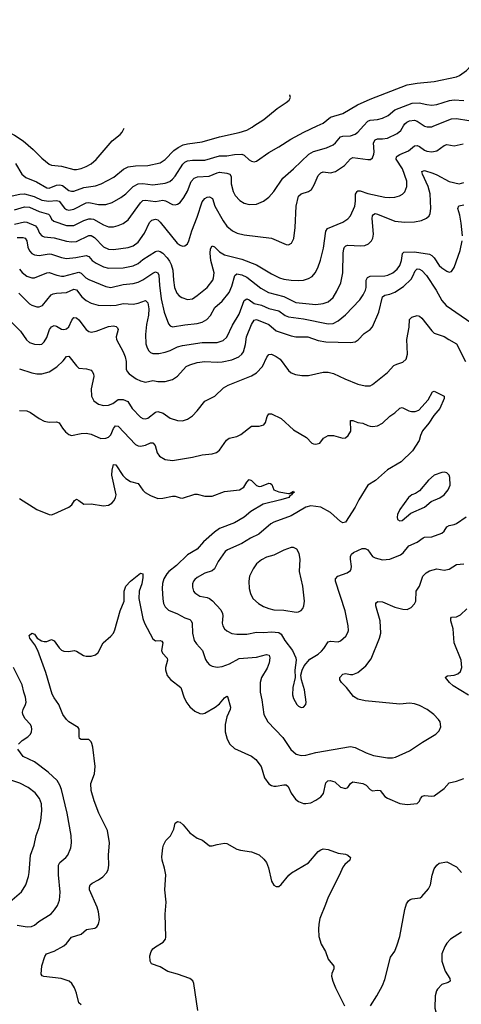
# Model space of a CAD drawing. Header units: inches. Extents: x 1174277 to 1307032, y 522670 to 678486.
# Tile 106 of 121: x 1211811 to 1215388, y 662881 to 670861. Entities that reach past the tile are written whole.
import ezdxf

# ---------------------------------------------------------------- set-up
doc = ezdxf.new("R2010")
doc.units = ezdxf.units.IN
doc.header["$MEASUREMENT"] = 0
doc.layers.add('B2616', color=7, linetype='Continuous')
doc.layers.add('B2617', color=7, linetype='Continuous')

msp = doc.modelspace()

# ---------------------------------------------------------------- linework, layer by layer
at = {"layer": 'B2616', "color": 6}
for points, elevation in [([(1211531.8, 670000), (1211653.6, 669973.6), (1211710, 669956), (1211770, 669925.9), (1211838.6, 669878.6), (1211919.6, 669810), (1211990, 669737.7), (1212050, 669691.3), (1212070, 669683.4), (1212150, 669673.4), (1212250, 669646.6), (1212270, 669645.9), (1212310, 669654.8), (1212350, 669670.5), (1212390, 669693.9), (1212430, 669727.5), (1212560.5, 669879.5), (1212623.9, 669930), (1212640.4, 669950), (1212657.8, 669981.2)], 2500), ([(1211750, 669434.5), (1211812.2, 669447.8), (1211850, 669448.7), (1211928.2, 669428.2), (1211990, 669399.5), (1212048.3, 669391.7), (1212110, 669394.7), (1212130, 669390.8), (1212172.8, 669332.8), (1212190, 669321.6), (1212210, 669316.8), (1212250, 669325.7), (1212350, 669376.5), (1212370, 669379.9), (1212450, 669363.7), (1212510, 669363.1), (1212560.5, 669379.5), (1212630, 669421.2), (1212670, 669449.8), (1212731.2, 669508.8), (1212769.6, 669530.4), (1212810, 669534.1), (1212890, 669523.9), (1212990, 669536.8), (1213026.5, 669550), (1213050, 669568.4), (1213070, 669592.6), (1213133.5, 669690), (1213150, 669707.4), (1213170, 669717.3), (1213210, 669721.9), (1213310, 669721.7), (1213430, 669757), (1213490, 669756.6), (1213550, 669768.6), (1213610, 669771.1), (1213630, 669763.5), (1213670, 669725), (1213690, 669714.1), (1213710, 669710.4), (1213730, 669714.1), (1213830, 669785.3), (1213910, 669829.5), (1214006.8, 669893.2), (1214114.2, 669950), (1214222, 670000)], 2300), ([(1211770, 669319.7), (1211850, 669345.6), (1211890, 669342.9), (1211970, 669307.7), (1212044.2, 669284.2), (1212054.7, 669274.7), (1212070, 669243.9), (1212087.2, 669227.2), (1212190, 669192.4), (1212250, 669194.4), (1212330, 669234.2), (1212370, 669247.5), (1212390, 669248.4), (1212410, 669243.9), (1212490, 669199.1), (1212530, 669183.3), (1212570, 669182.9), (1212610, 669192.8), (1212650, 669209.2), (1212690, 669240.2), (1212790, 669377.4), (1212810, 669395), (1212830, 669399.4), (1212910, 669387.8), (1212970, 669397.3), (1212992.3, 669392.3), (1213050, 669363.2), (1213070, 669361.7), (1213090, 669367.1), (1213110, 669380.6), (1213140.4, 669419.6), (1213169.5, 669470.5), (1213200.9, 669550), (1213223.7, 669576.3), (1213252.1, 669587.9), (1213346.7, 669593.3), (1213410, 669620.3), (1213430, 669624.2), (1213490, 669617.3), (1213513.7, 669610), (1213523.5, 669590), (1213524.9, 669530), (1213539.8, 669470), (1213557.5, 669437.5), (1213595.2, 669395.2), (1213630, 669373.8), (1213670, 669362.9), (1213730, 669366.3), (1213784.9, 669390), (1213830, 669422.7), (1213870, 669469.7), (1213943.8, 669576.2), (1214030, 669651.2), (1214154.3, 669770), (1214190, 669791.6), (1214296.5, 669823.5), (1214350, 669847.1), (1214370, 669862.9), (1214410, 669912.1), (1214430, 669918.4), (1214490, 669920.6), (1214530, 669933.2), (1214550, 669948.6), (1214596.3, 670000)], 2200), ([(1211770, 669204.6), (1211850, 669221.6), (1211870, 669219.1), (1211939.3, 669190), (1211954.7, 669170), (1211970.8, 669130), (1211989.5, 669109.5), (1212010, 669100.5), (1212090, 669094.6), (1212190, 669066.4), (1212230, 669059.7), (1212270, 669064.8), (1212370, 669111), (1212390, 669111.2), (1212416.3, 669096.3), (1212490, 669020.9), (1212530, 669001.8), (1212570, 668999.3), (1212690, 669014.8), (1212730, 669028.2), (1212770, 669057.2), (1212822.3, 669130), (1212861.9, 669218.1), (1212882.7, 669237.3), (1212910, 669244.1), (1212930, 669238.5), (1212950, 669219.8), (1213085.5, 669050), (1213110, 669032.7), (1213130, 669025.3), (1213150, 669027.1), (1213170, 669044.9), (1213181.9, 669070), (1213205.2, 669150), (1213250, 669260.3), (1213290, 669383.7), (1213310, 669412.9), (1213330, 669423), (1213350, 669424.9), (1213372.2, 669412.2), (1213391.2, 669350), (1213458.7, 669230), (1213490, 669187.8), (1213534.3, 669150), (1213571.6, 669131.6), (1213630, 669117.1), (1213850.3, 669090.3), (1213970, 669038.3), (1213990, 669036.3), (1214013.7, 669050), (1214031, 669089), (1214042.3, 669177.7), (1214050.2, 669350), (1214068.9, 669430), (1214090, 669451.1), (1214150.9, 669469.1), (1214174.2, 669485.8), (1214196.9, 669523.1), (1214230, 669597.2), (1214250, 669620.6), (1214270, 669626.9), (1214330, 669620.2), (1214370, 669631.6), (1214441.2, 669678.8), (1214490, 669733.3), (1214510, 669744.7), (1214630, 669727.6), (1214651.9, 669728.1), (1214670, 669741.6), (1214679.8, 669770), (1214682.9, 669790), (1214676.6, 669863.4), (1214690, 669888.8), (1214710, 669895), (1214750, 669894.3), (1214790, 669901.3), (1214870, 669939.9), (1214897.3, 669962.7), (1214919.9, 670000)], 2100), ([(1211776.2, 669696.2), (1211828, 669610), (1211861.1, 669581.1), (1211946.4, 669546.4), (1212030, 669497.4), (1212050, 669496.3), (1212110, 669519.3), (1212137.1, 669522.9), (1212157.3, 669517.3), (1212210, 669478.1), (1212230, 669471.9), (1212250, 669471.7), (1212330, 669501.8), (1212424.3, 669515.7), (1212470, 669530), (1212573.9, 669586.1), (1212650.8, 669649.2), (1212690, 669669.6), (1212750, 669676.4), (1212850, 669679.5), (1212950, 669702.4), (1212990, 669727.6), (1213060.1, 669799.9), (1213094.8, 669825.2), (1213134.1, 669845.9), (1213170, 669856.2), (1213290, 669871.1), (1213430, 669912.6), (1213590, 669946.6), (1213650, 669967.1), (1213693.1, 669990), (1213708.3, 670000)], 2400), ([(1215087.7, 670000), (1215090, 669998.4), (1215112.2, 669992.2), (1215150, 669993.6), (1215165.8, 670000)], 2100), ([(1211790, 669096.6), (1211835.9, 669095.9), (1211854.5, 669090), (1211868, 669070), (1211878, 669018), (1211890, 668986.9), (1211910, 668965.2), (1211930, 668955.6), (1211970, 668949.1), (1212050, 668962.5), (1212070, 668961.8), (1212150, 668932.9), (1212190, 668925.9), (1212266.5, 668933.5), (1212350, 668950.4), (1212370, 668942.4), (1212399.3, 668910), (1212430, 668887.7), (1212490, 668856.9), (1212530, 668846.5), (1212650, 668850.4), (1212730, 668865.7), (1212770, 668885.2), (1212810, 668917.8), (1212910, 668982.2), (1212930, 668987.5), (1212950, 668983.2), (1212970.2, 668970), (1213007, 668930), (1213025.3, 668905.3), (1213037.8, 668877.8), (1213052.3, 668830), (1213057.2, 668750), (1213066.4, 668690), (1213085.4, 668645.4), (1213104.3, 668624.3), (1213124.8, 668610), (1213170, 668592.5), (1213210, 668598.1), (1213250, 668625.9), (1213330, 668692), (1213374.5, 668750), (1213381.5, 668770), (1213385.7, 668810), (1213358.7, 668910), (1213352.8, 668970), (1213356.3, 669003.7), (1213370, 669029.6), (1213390, 669020.8), (1213430, 668979.9), (1213470, 668955.5), (1213610, 668920.4), (1213730, 668875.2), (1213850, 668800.6), (1213915.6, 668770), (1213950, 668759.6), (1214010, 668750), (1214070, 668746.5), (1214109.7, 668750.3), (1214150, 668762.6), (1214179.1, 668780.9), (1214205.1, 668810), (1214226.5, 668850), (1214248.2, 668911.8), (1214270.9, 669010), (1214292.4, 669147.6), (1214303.5, 669170), (1214430, 669219.2), (1214470, 669246.9), (1214490, 669272.1), (1214524.8, 669350), (1214531.5, 669390), (1214532.6, 669447.4), (1214543.6, 669470), (1214550, 669474.3), (1214570, 669473.5), (1214630, 669451.5), (1214770, 669424), (1214810, 669420), (1214850, 669422.4), (1214887.5, 669432.5), (1214912.6, 669447.4), (1214930, 669465.9), (1214947.9, 669510), (1214947.6, 669552.4), (1214913.4, 669653.4), (1214861.5, 669730), (1214863.2, 669750), (1214870, 669756.3), (1214890.4, 669769.6), (1214960.9, 669799.1), (1215010, 669839.4), (1215030, 669842.6), (1215050, 669833.2), (1215090, 669802.6), (1215110, 669794.9), (1215150, 669789.7), (1215190, 669797), (1215250, 669842.7), (1215270, 669850.5), (1215330, 669837.9), (1215403.9, 669856.1)], 2000), ([(1211810, 668839), (1211830, 668811.6), (1211870, 668782.8), (1211910, 668769.5), (1211930, 668770.2), (1212030, 668810.5), (1212050, 668811.9), (1212110.9, 668790), (1212150, 668782.3), (1212170, 668783.1), (1212290, 668814.2), (1212310, 668807.5), (1212347.1, 668770), (1212370, 668756.9), (1212510, 668699.2), (1212550, 668692), (1212650, 668713.9), (1212730, 668723.8), (1212770, 668734.8), (1212810, 668753.9), (1212890, 668807.9), (1212910, 668817.7), (1212915.8, 668815.8), (1212930, 668808.9), (1212938.5, 668790), (1212942.8, 668710), (1212958.2, 668598.2), (1212980.6, 668490), (1213015.5, 668395.5), (1213030, 668378.9), (1213050, 668371.8), (1213150, 668388.7), (1213250, 668399.2), (1213290, 668410.4), (1213327.9, 668432.1), (1213356, 668464), (1213391.2, 668528.8), (1213450, 668580.5), (1213506.7, 668650), (1213530, 668701.5), (1213552.6, 668787.4), (1213570, 668801.6), (1213610, 668794.1), (1213650, 668775.3), (1213764.2, 668684.2), (1213825.8, 668650), (1213950, 668618.1), (1214048.1, 668568.1), (1214210, 668553.3), (1214270, 668561.6), (1214310, 668575.7), (1214349.8, 668610.2), (1214380.2, 668659.8), (1214411.9, 668728.1), (1214428.1, 668810), (1214432, 668970), (1214436.2, 669003.8), (1214442.4, 669017.6), (1214452, 669028), (1214470, 669034), (1214571.6, 669028.4), (1214608.3, 669031.7), (1214636.3, 669043.7), (1214661.5, 669070), (1214670.7, 669090), (1214676.4, 669123.6), (1214666.1, 669250), (1214670, 669272.5), (1214677.7, 669282.3), (1214690, 669289.4), (1214710, 669283.9), (1214850, 669229.5), (1214930, 669220), (1215010, 669223.2), (1215065.5, 669234.5), (1215106.9, 669253.1), (1215127.1, 669272.9), (1215135.2, 669290), (1215141.2, 669330), (1215135.1, 669450), (1215120.3, 669510), (1215074.8, 669610), (1215070, 669630.5), (1215090, 669639), (1215157.6, 669617.6), (1215190, 669604.9), (1215290, 669548.9), (1215370, 669531.6), (1215410, 669540.9)], 1900), ([(1215397.5, 669110), (1215387, 669213), (1215376.9, 669276.9), (1215360.7, 669330), (1215367.7, 669352.3), (1215410, 669359.9)], 1800), ([(1211803.7, 668643.7), (1211890, 668559.4), (1211910, 668547.4), (1211950, 668535.3), (1211970, 668534.9), (1211995, 668545), (1212066.3, 668630), (1212081.2, 668638.8), (1212110, 668645.2), (1212190, 668651.4), (1212250, 668676.3), (1212270.6, 668670.6), (1212314.8, 668614.8), (1212350, 668585.4), (1212390, 668562.8), (1212447.1, 668547.1), (1212550, 668544.2), (1212591.5, 668548.5), (1212650, 668562.3), (1212730, 668555.5), (1212770, 668564.3), (1212830, 668585.5), (1212850, 668566.3), (1212856.9, 668516.9), (1212853.8, 668466.2), (1212837.5, 668390), (1212829.3, 668310), (1212833.1, 668233.1), (1212842.6, 668202.6), (1212856.8, 668176.8), (1212870, 668163.2), (1212890, 668155.6), (1212937, 668157), (1212990, 668165.5), (1213030, 668179.7), (1213090, 668210.8), (1213130, 668220.6), (1213290, 668245.8), (1213410, 668243.7), (1213460.1, 668259.9), (1213490, 668287.5), (1213533.7, 668386.3), (1213590, 668475.4), (1213630, 668585), (1213650, 668597.7), (1213670, 668590.2), (1213710, 668561.9), (1213770, 668547.2), (1213830, 668520.4), (1213910, 668501.1), (1213962.7, 668462.7), (1213990, 668452.3), (1214110, 668436.3), (1214310, 668397.4), (1214350, 668397.8), (1214390, 668421.6), (1214450, 668470.4), (1214566.3, 668590), (1214594.1, 668630), (1214613.6, 668670), (1214618.8, 668690), (1214618.9, 668750), (1214627.6, 668772.4), (1214650, 668783), (1214770, 668784.2), (1214794.6, 668790), (1214834.2, 668810), (1214870, 668840.2), (1214890, 668868.1), (1214904, 668910), (1214912.8, 668967.2), (1214923.5, 668976.5), (1215010, 668978.5), (1215130, 668960.7), (1215150, 668949.8), (1215170, 668930.3), (1215208.7, 668870), (1215230, 668850.5), (1215270, 668822.2), (1215290, 668814.6), (1215310, 668819.2), (1215330, 668852.7), (1215378.9, 668990), (1215396, 669070)], 1800), ([(1211743.5, 668410), (1211817.3, 668337.3), (1211866.3, 668266.3), (1211890, 668246.2), (1211930, 668231.7), (1211971.9, 668228.1), (1211990, 668232.8), (1212010, 668249.7), (1212030, 668286.8), (1212053, 668350), (1212070, 668372), (1212090, 668382.8), (1212110, 668377.4), (1212150, 668352.6), (1212170, 668350.5), (1212190, 668355.3), (1212210, 668371), (1212233.8, 668426.2), (1212250, 668447.7), (1212270, 668444.5), (1212290, 668428), (1212350, 668350.3), (1212370, 668334.7), (1212390, 668328.6), (1212430, 668336.2), (1212530, 668376), (1212570, 668378.8), (1212593.9, 668373.9), (1212604.5, 668364.5), (1212608.4, 668350), (1212592.1, 668290), (1212594.4, 668270), (1212649, 668170), (1212665.7, 668130), (1212674.7, 668090), (1212673.9, 668030), (1212681.1, 668010), (1212696.7, 667990), (1212754.5, 667950), (1212790, 667933.5), (1212830, 667924.3), (1212890, 667936.4), (1212930, 667929.2), (1212990, 667930), (1213050, 667944.8), (1213090, 667971.8), (1213159.9, 668050), (1213190, 668065.2), (1213250, 668082.3), (1213310, 668091.2), (1213410, 668084.5), (1213450, 668087.6), (1213530, 668104.8), (1213586.5, 668130), (1213611.8, 668150), (1213625.1, 668170), (1213640.1, 668230), (1213647.1, 668290), (1213688.6, 668390), (1213710, 668425.5), (1213728.2, 668431.8), (1213830.6, 668390.6), (1213890, 668339.5), (1214010, 668297.7), (1214047.8, 668292.2), (1214144.4, 668290), (1214230, 668260.8), (1214290, 668250.6), (1214490, 668244), (1214530, 668251.1), (1214554.3, 668265.7), (1214601.7, 668318.3), (1214649.9, 668350.1), (1214669, 668371), (1214721.4, 668490), (1214750, 668614.7), (1214770, 668629.8), (1214810, 668636.5), (1214850, 668652.4), (1214920.5, 668699.5), (1214981.4, 668758.6), (1214997.1, 668782.9), (1215014.4, 668825.6), (1215030, 668841.3), (1215050, 668839), (1215070, 668827.7), (1215107.5, 668787.5), (1215185.2, 668670), (1215230, 668585.9), (1215265.3, 668545.3), (1215510, 668376.6)], 1700), ([(1211810, 668032.9), (1211910, 667998.2), (1211950, 667991.7), (1211990, 667992.2), (1212050, 668008.4), (1212111.5, 668048.5), (1212162.3, 668097.7), (1212190, 668132.2), (1212210, 668134.2), (1212270, 668055.4), (1212290, 668037.9), (1212352.9, 668032.9), (1212390, 668020.1), (1212398.1, 668010), (1212408.8, 667990), (1212411.2, 667970), (1212391.3, 667870), (1212393.1, 667810), (1212412.2, 667772.2), (1212450, 667745.1), (1212490, 667733.8), (1212530, 667737.7), (1212565.1, 667750), (1212610, 667782.1), (1212650, 667784.3), (1212686.2, 667766.2), (1212722.6, 667710), (1212790, 667640.8), (1212810, 667628.2), (1212830, 667625.7), (1212850, 667630.9), (1212910, 667680.9), (1212930, 667685.1), (1212973.3, 667673.3), (1213030.9, 667630.9), (1213090, 667614.2), (1213130, 667611.4), (1213170, 667622.7), (1213209.7, 667650.3), (1213249, 667691), (1213310, 667768.8), (1213392.2, 667810), (1213461.8, 667878.2), (1213501.2, 667898.8), (1213690, 667975.6), (1213730, 667998.1), (1213778, 668050), (1213812.6, 668127.4), (1213830, 668146.9), (1213850, 668151.2), (1213890, 668132.5), (1213922.1, 668110), (1213990, 668017.9), (1214010, 667999.9), (1214044.4, 667984.4), (1214096.9, 667976.9), (1214150, 667976.5), (1214270, 668005.5), (1214310, 668005.8), (1214353.8, 667993.8), (1214444.3, 667950), (1214550, 667907.9), (1214610, 667893), (1214650, 667895), (1214670, 667905.6), (1214790, 668000.8), (1214841.9, 668058.1), (1214865.2, 668070), (1214914.9, 668085.1), (1214942.4, 668110), (1214953.8, 668150), (1214947.5, 668270), (1214965, 668370), (1214968.4, 668431.6), (1214988.1, 668450), (1215030, 668464.2), (1215050, 668457.3), (1215070, 668441.2), (1215150, 668339.5), (1215170, 668320.9), (1215250, 668294.2), (1215288.1, 668268.1), (1215350, 668235.4), (1215423, 668090)], 1600), ([(1211810, 667693.6), (1211870, 667690.9), (1211899, 667679), (1211970, 667628), (1212010, 667608.2), (1212050, 667600.1), (1212110, 667600.9), (1212130, 667595.2), (1212158.2, 667550), (1212182.1, 667522.1), (1212210, 667499.6), (1212230, 667491.3), (1212310, 667507.5), (1212350, 667510.3), (1212390, 667501.9), (1212467.3, 667467.3), (1212510, 667469.3), (1212530, 667477.5), (1212550, 667496.9), (1212571.1, 667548.9), (1212588, 667570), (1212610, 667566.5), (1212750, 667418.9), (1212770, 667408.1), (1212790, 667405.5), (1212830, 667413.7), (1212870, 667430.6), (1212890, 667431.5), (1212907.3, 667410), (1212923.6, 667350), (1212944.7, 667324.7), (1212990, 667295.5), (1213048.2, 667288.2), (1213210, 667316.4), (1213290, 667335.9), (1213370, 667342.5), (1213405.7, 667354.3), (1213430, 667371.6), (1213486.2, 667453.8), (1213507.2, 667470), (1213570, 667483.8), (1213601.9, 667498.1), (1213690, 667566.7), (1213751.9, 667568.1), (1213790, 667577.6), (1213803.7, 667596.3), (1213815.6, 667644.4), (1213830, 667667.5), (1213850, 667667.8), (1213930, 667628.5), (1214030, 667535.9), (1214134.4, 667474.4), (1214177.6, 667430), (1214190, 667423.2), (1214210, 667420.7), (1214241.6, 667430), (1214271.6, 667470), (1214309.8, 667490.2), (1214352.6, 667492.6), (1214430, 667469.3), (1214450, 667472.8), (1214471.3, 667490), (1214492.3, 667527.7), (1214490, 667613.5), (1214510, 667613.4), (1214550, 667595.4), (1214590, 667592.4), (1214630, 667571.2), (1214650, 667565.7), (1214670, 667563.5), (1214710, 667568.8), (1214750, 667590.9), (1214810, 667649.1), (1214850, 667675.8), (1214890, 667711.7), (1214910, 667717.9), (1214963.9, 667690), (1214985.9, 667685.9), (1215014.2, 667685.8), (1215043.7, 667696.3), (1215120.5, 667779.5), (1215155.1, 667844.9), (1215170, 667850.9), (1215248.5, 667810), (1215250.1, 667790), (1215214.4, 667710), (1215166, 667654), (1215126.7, 667590), (1215074.6, 667530), (1215057.3, 667490), (1215048, 667450), (1214991.9, 667368.1), (1214901.2, 667278.8), (1214790, 667212.5), (1214693.5, 667126.5), (1214632.3, 667087.7), (1214559.2, 666970), (1214530, 666909.8), (1214450, 666788.3), (1214430, 666783.7), (1214410, 666795), (1214328.3, 666868.3), (1214250, 666911), (1214170, 666920.5), (1214130, 666909.3), (1214010, 666840.7), (1213870, 666788.7), (1213845.6, 666774.4), (1213748.3, 666691.7), (1213680.5, 666659.5), (1213610, 666615.3), (1213494.4, 666565.6), (1213476.9, 666550), (1213420.1, 666470), (1213388.6, 666410), (1213370, 666395), (1213310, 666374.6), (1213250, 666340.5), (1213230, 666324.6), (1213220.1, 666310), (1213212.2, 666290), (1213210, 666262), (1213219.4, 666230), (1213230, 666215.8), (1213270, 666189), (1213330, 666177.6), (1213350, 666169.3), (1213372.6, 666152.6), (1213439.5, 666079.5), (1213452.7, 666050), (1213456.4, 666030), (1213451.2, 665970), (1213455.4, 665950), (1213470, 665924.2), (1213490, 665907.2), (1213530, 665887.7), (1213570, 665880.4), (1213650, 665880.7), (1213730, 665898.6), (1213790, 665895.4), (1213850, 665899.4), (1213910, 665896), (1213930, 665881), (1213958.9, 665830), (1214019.8, 665750), (1214047.3, 665690), (1214050.1, 665669.9), (1214039.5, 665590), (1214043.5, 665530), (1214024.2, 665450), (1214022.2, 665390), (1214030, 665360.3), (1214057.1, 665310), (1214070, 665297.1), (1214090, 665288), (1214110, 665290.2), (1214127.8, 665310), (1214132.3, 665330), (1214119.6, 665430), (1214093.2, 665510), (1214087.3, 665550), (1214098.3, 665590), (1214115.4, 665624.6), (1214162.3, 665677.7), (1214230, 665720.5), (1214257.1, 665742.9), (1214275.6, 665764.4), (1214310, 665819.6), (1214330, 665824.9), (1214390, 665819.8), (1214410, 665827), (1214453.9, 665866.1), (1214470, 665894), (1214474.2, 665910), (1214472.7, 665950), (1214447.9, 666070), (1214370.3, 666310), (1214369.6, 666330), (1214388.4, 666351.6), (1214462.6, 666377.4), (1214490, 666396.6), (1214497.2, 666410), (1214499.9, 666430), (1214490.8, 666490), (1214490.8, 666510), (1214499.4, 666530), (1214515.7, 666544.3), (1214585.6, 666574.4), (1214610, 666576), (1214630, 666565.9), (1214669.2, 666510), (1214690, 666499.2), (1214750, 666483.2), (1214809.7, 666489.7), (1214896.4, 666523.6), (1214918.8, 666541.2), (1214963.3, 666596.7), (1215030, 666627.3), (1215078.3, 666661.7), (1215090, 666667.2), (1215150, 666670.1), (1215230, 666700.5), (1215250, 666717), (1215270, 666751.5), (1215290, 666762.9), (1215330, 666769.3), (1215350, 666778.4), (1215426.9, 666833.1)], 1500), ([(1211810, 666980.5), (1211950, 666892.2), (1212050, 666850.2), (1212070, 666849.5), (1212090, 666855.5), (1212210, 666910.9), (1212233, 666930), (1212255, 666965), (1212270, 666974.3), (1212290, 666965.4), (1212330, 666935.5), (1212390, 666937.5), (1212490, 666920.3), (1212530, 666926.8), (1212556.3, 666943.7), (1212575.2, 666964.8), (1212588.5, 666990), (1212592.1, 667010), (1212557.6, 667170), (1212560.3, 667210), (1212570, 667255.4), (1212590, 667254.3), (1212647.6, 667167.6), (1212670, 667143.2), (1212710, 667117.9), (1212770, 667102.1), (1212807.5, 667047.5), (1212828.4, 667028.4), (1212870, 667004.3), (1212930, 666981.8), (1212970, 666983.8), (1213050, 667000.7), (1213070, 667000.3), (1213110, 666984.8), (1213130, 666983.7), (1213230, 667015), (1213250, 667014.9), (1213310, 666998.7), (1213370, 667000.4), (1213470, 667036.5), (1213591.1, 667050), (1213626.6, 667073.4), (1213650, 667114.4), (1213670, 667134.6), (1213690, 667126.2), (1213730, 667085.9), (1213750, 667079.1), (1213770, 667080.8), (1213830, 667103.9), (1213843.1, 667103.1), (1213853.6, 667093.6), (1213870.6, 667050.6), (1213910, 667036), (1213990, 667020.2), (1213999, 667021), (1214011.6, 667028.3)], 1400), ([(1214011.6, 667028.3), (1214018.3, 667018.3), (1214015, 667010), (1213998.4, 667001.6), (1213990.8, 666990), (1213926.5, 666970), (1213783.9, 666936.1), (1213683.7, 666876.3), (1213629.2, 666830.8), (1213550, 666784.2), (1213430, 666737), (1213390, 666708.8), (1213301, 666630), (1213250, 666570.6), (1213170, 666523.5), (1213081.9, 666438.1), (1213020.2, 666390), (1213001.8, 666370), (1212978.3, 666330), (1212968.9, 666291.1), (1212966.3, 666250), (1212970, 666167.7), (1212977, 666130), (1212990, 666102.7), (1213015.9, 666075.9), (1213090, 666047.2), (1213150, 666013.6), (1213190, 665999.9), (1213201, 665990), (1213207.1, 665970), (1213209.7, 665889.7), (1213225.5, 665830), (1213243.4, 665803.4), (1213292.5, 665750), (1213316.4, 665676.4), (1213330, 665653.2), (1213350, 665632.8), (1213370, 665620.7), (1213410, 665613.1), (1213450, 665617.9), (1213510, 665641.6), (1213590, 665684.3), (1213730, 665694.8), (1213810, 665716.8), (1213830.8, 665710.8), (1213838, 665690), (1213831.9, 665648.1), (1213814.8, 665605.2), (1213769.5, 665530), (1213759.8, 665490), (1213759.1, 665410), (1213772.2, 665350), (1213787.9, 665230), (1213821.1, 665170), (1213942.9, 665042.9), (1214007.6, 664947.6), (1214049.6, 664910), (1214090, 664898.2), (1214130, 664900.9), (1214210, 664922.7), (1214490, 664970.6), (1214530, 664962.6), (1214618.3, 664918.3), (1214678.2, 664898.2), (1214790, 664878.3), (1214830, 664878.7), (1214855.6, 664884.4), (1214970, 664936.1), (1215074.7, 665005.3), (1215183.5, 665070), (1215210, 665096.5), (1215223.7, 665130), (1215216.8, 665170), (1215203.7, 665190), (1215165.7, 665230), (1215111.6, 665270), (1215050, 665303.7), (1215010, 665317), (1214970, 665321.4), (1214890, 665313.7), (1214610, 665340.8), (1214550, 665353.8), (1214515, 665375), (1214458.2, 665450), (1214417.8, 665490), (1214404.1, 665510), (1214405.3, 665530), (1214430, 665556.9), (1214450, 665563.4), (1214490, 665554.6), (1214510, 665554.7), (1214549.2, 665570), (1214615.3, 665624.7), (1214658, 665682), (1214726.6, 665850), (1214737.8, 665890), (1214731.9, 665990), (1214695.6, 666110), (1214695.6, 666130), (1214701.3, 666138.7), (1214712.9, 666147.1), (1214750, 666143.5), (1214850, 666100.6), (1214915, 666085), (1214950, 666082.4), (1214983.6, 666096.4), (1215010, 666125.8), (1215019.5, 666150), (1215023.6, 666230), (1215051.2, 666270), (1215078.1, 666350), (1215102.6, 666377.4), (1215130, 666395.5), (1215190, 666411), (1215250, 666398.9), (1215275.8, 666404.2), (1215291.1, 666408.9), (1215350, 666444.7), (1215408.1, 666451.9)], 1400), ([(1212310, 662876.1), (1212290, 662892.3), (1212271.5, 662971.5), (1212254.5, 663014.4), (1212234.2, 663050), (1212213.2, 663070), (1212148.2, 663091.8), (1212006.2, 663106.2), (1211992.7, 663112.7), (1211986.1, 663126.1), (1211990, 663193.4), (1212016.1, 663270), (1212029, 663290), (1212090, 663313.4), (1212170, 663356.5), (1212190, 663374.2), (1212230, 663426.9), (1212310, 663449.1), (1212352.5, 663487.5), (1212420.5, 663499.5), (1212435.9, 663510), (1212449.9, 663530), (1212458.2, 663570), (1212450.3, 663630), (1212437.7, 663670), (1212377.4, 663810), (1212375.3, 663830), (1212383.1, 663850), (1212397, 663863), (1212450.5, 663889.5), (1212485.4, 663914.6), (1212513.8, 663946.2), (1212526.5, 663970), (1212533.1, 664010), (1212531.6, 664090), (1212537.6, 664190), (1212522.1, 664290), (1212453.5, 664430), (1212414.2, 664530), (1212390, 664614.5), (1212388.5, 664670), (1212416.6, 664750), (1212423.2, 664810), (1212404.2, 664964.2), (1212395.9, 664995.9), (1212389.3, 665010), (1212370, 665028.7), (1212308.3, 665028.3), (1212296.2, 665036.2), (1212291.7, 665051.7), (1212292.7, 665110), (1212284.2, 665124.2), (1212210, 665171.6), (1212189.6, 665190), (1212160.9, 665230), (1212127.5, 665310), (1212090, 665364.4), (1212075.3, 665395.3), (1212022.4, 665570), (1211956.9, 665750), (1211933.9, 665793.9), (1211893.9, 665850), (1211888.6, 665870), (1211910, 665889.1), (1211930, 665882), (1211952.8, 665850), (1211987.3, 665827.3), (1212010, 665820.7), (1212030, 665822.6), (1212070, 665837.8), (1212075.5, 665835.5), (1212090, 665827.4), (1212131.3, 665770), (1212150, 665752.3), (1212170, 665743.2), (1212210, 665740.3), (1212251.2, 665748.8), (1212270, 665744.2), (1212327.9, 665707.9), (1212350, 665701.7), (1212390, 665702.9), (1212425, 665715), (1212446.1, 665733.9), (1212488, 665812), (1212550, 665865.3), (1212570, 665890.3), (1212582.7, 665917.3), (1212625.1, 666070), (1212656.9, 666150), (1212657.4, 666230), (1212669.9, 666270), (1212710, 666311.3), (1212790, 666376.1), (1212810, 666370.6), (1212810, 666341.2), (1212800.9, 666290), (1212779, 666230), (1212775.7, 666170), (1212808.7, 666008.7), (1212822.4, 665970), (1212890, 665843.8), (1212910, 665827.7), (1212950, 665828.7), (1212963.4, 665823.4), (1212969.6, 665810), (1212958.7, 665750), (1212968.4, 665728.4), (1213006.5, 665686.5), (1213007.6, 665670), (1212991.4, 665610), (1212991.1, 665591.1), (1213005, 665545), (1213033.4, 665513.4), (1213117.8, 665450), (1213144.8, 665364.8), (1213165.1, 665325.1), (1213190, 665292.8), (1213230, 665256.8), (1213270, 665237.8), (1213290, 665236.8), (1213310, 665242.2), (1213395.3, 665290), (1213430, 665315.8), (1213470, 665365.5), (1213490, 665378.6), (1213495.8, 665375.8), (1213519.9, 665290), (1213515.6, 665270), (1213487.8, 665210), (1213475.6, 665150), (1213476.1, 665090), (1213491.3, 665031.3), (1213514.6, 664990), (1213550, 664954.6), (1213690, 664892.8), (1213725.3, 664865.3), (1213766.7, 664810), (1213795.6, 664715.6), (1213828.3, 664668.3), (1213850, 664654.5), (1213870, 664649.1), (1213890, 664648.9), (1213950, 664661), (1213970, 664658.9), (1213985.5, 664645.5), (1214010, 664592.8), (1214044.8, 664544.7), (1214070, 664524.2), (1214110, 664509.6), (1214130, 664508.1), (1214170, 664515.2), (1214210, 664534.7), (1214250, 664562.6), (1214271.5, 664590), (1214290, 664675.8), (1214306.9, 664693.1), (1214325.5, 664694.5), (1214363.7, 664683.7), (1214410, 664641.4), (1214450, 664630.4), (1214470, 664638.3), (1214492.1, 664670), (1214510, 664683.3), (1214590.2, 664670), (1214617.8, 664657.8), (1214650, 664621.1), (1214670, 664610.8), (1214710, 664616.5), (1214730, 664613.7), (1214770, 664565.3), (1214790, 664551.6), (1214890, 664509.6), (1214950, 664500.4), (1215030, 664508.7), (1215050, 664527.5), (1215059, 664550), (1215073, 664567), (1215090, 664575), (1215150, 664567.8), (1215170, 664571.6), (1215249.9, 664630), (1215290, 664676.9), (1215350, 664689.1), (1215410, 664711)], 1300), ([(1215447.2, 665387.2), (1215323.2, 665463.2), (1215291.8, 665490), (1215259.2, 665530), (1215263.2, 665536.8), (1215277, 665543), (1215330, 665547.8), (1215361, 665559), (1215381.2, 665578.8), (1215391.9, 665610), (1215387.2, 665670), (1215331.2, 665810), (1215323.3, 665923.3), (1215303.8, 665990), (1215303, 666010), (1215310, 666019.3), (1215350, 666022.3), (1215382.7, 666037.3), (1215434.3, 666085.7)], 1300), ([(1211800.3, 664990), (1211830, 665018.3), (1211876.9, 665050), (1211897.8, 665070), (1211906.9, 665090), (1211908.9, 665110), (1211906.6, 665130), (1211897.6, 665150), (1211854.5, 665194.5), (1211837.8, 665230), (1211835, 665250), (1211839.6, 665270), (1211858, 665310), (1211862.3, 665330), (1211858.8, 665370), (1211843.5, 665410), (1211830.6, 665470), (1211761.4, 665610)], 1400), ([(1211790, 663521.9), (1211870.7, 663509.3), (1211906.8, 663513.2), (1211930, 663521.6), (1211966.5, 663553.5), (1212064.9, 663615.1), (1212094.1, 663645.9), (1212118.6, 663681.4), (1212133.7, 663726.3), (1212139.1, 663790), (1212126.1, 663930), (1212126.5, 664010), (1212136.7, 664030), (1212186.1, 664070), (1212201, 664090), (1212224.5, 664150), (1212231.6, 664190), (1212229, 664250), (1212196.7, 664430), (1212150, 664621.7), (1212136.7, 664656.7), (1212114.1, 664694.1), (1212042.6, 664762.6), (1211930, 664847.9), (1211840.6, 664890), (1211796.3, 664950)], 1400), ([(1211730, 663711.1), (1211826.5, 663793.5), (1211859.8, 663850), (1211883.1, 663916.9), (1211889.2, 663950.8), (1211898.4, 664090), (1211928.4, 664170), (1211945.2, 664250), (1211970, 664315.4), (1211982.3, 664370), (1211990.8, 664450), (1211986.5, 664506.5), (1211971.3, 664550), (1211936.3, 664596.3), (1211879.2, 664639.2), (1211813.6, 664673.6), (1211730, 664699.6)], 1500), ([(1213255, 662830), (1213222.7, 663050), (1213212.4, 663072.4), (1213190.4, 663090.4), (1213090, 663126.4), (1213010, 663148.1), (1212950, 663184), (1212878.7, 663210), (1212866.9, 663230), (1212866, 663274), (1212876.2, 663310), (1212889.7, 663330), (1212911.5, 663348.5), (1212974.7, 663385.3), (1212991.1, 663408.9), (1212995, 663425), (1212988.4, 663611.6), (1212998.7, 663710), (1212987.9, 663807.9), (1212994, 663930), (1212985, 663985), (1212965.3, 664050), (1212962.8, 664077.2), (1212969.7, 664150), (1212976.2, 664170), (1212995.1, 664210), (1213033, 664247), (1213058.7, 664301.3), (1213071.8, 664350), (1213090, 664361.7), (1213110, 664356.5), (1213135, 664335), (1213190.2, 664270), (1213248.4, 664228.4), (1213292, 664212), (1213350, 664166.3), (1213370, 664164.7), (1213410, 664177.5), (1213470, 664187.2), (1213490, 664186), (1213570, 664138.8), (1213601, 664130), (1213690, 664117.1), (1213750, 664092.9), (1213790, 664057), (1213811.3, 664030), (1213827.4, 663987.4), (1213850, 663879.3), (1213870, 663847), (1213890, 663835.3), (1213910, 663837), (1213930, 663853.7), (1213991.1, 663928.9), (1214012.1, 663947.9), (1214150, 664028.1), (1214230, 664120.5), (1214250, 664134.4), (1214270, 664141.1), (1214310, 664135.3), (1214390, 664107.7), (1214450, 664097.7), (1214470, 664089.1), (1214491, 664071), (1214484.7, 664050), (1214445, 664015), (1214428.1, 663991.9), (1214401.3, 663930), (1214309.2, 663750), (1214289.6, 663690), (1214242.2, 663577.8), (1214233.7, 663530), (1214232.1, 663490), (1214235.1, 663430), (1214253, 663370), (1214288.5, 663308.5), (1214310, 663247.3), (1214355.9, 663190), (1214356, 663170), (1214339, 663130), (1214338, 663110), (1214346.5, 663070), (1214370, 663013.8), (1214442.6, 662870)], 1200), ([(1214652.1, 662867.9), (1214704.5, 662950), (1214750, 663034.7), (1214770, 663082.4), (1214815.5, 663264.5), (1214850, 663311), (1214870, 663362.4), (1214890.8, 663430.8), (1214929.9, 663650.1), (1214945, 663695), (1214961.2, 663718.8), (1214975.6, 663730), (1214990, 663736), (1215055, 663745), (1215070, 663756.5), (1215121.8, 663818.2), (1215139.1, 663850), (1215151.5, 663928.5), (1215170, 663980.2), (1215190, 664010.1), (1215210, 664025.1), (1215270, 664035.5), (1215350, 663996.1), (1215389.5, 663949.5)], 1200), ([(1215390, 663466.5), (1215301, 663410), (1215270, 663377.6), (1215254.2, 663350), (1215232.1, 663290), (1215230.1, 663230.1), (1215256.9, 663150), (1215296.7, 663090), (1215298.9, 663070), (1215281.5, 663058.5), (1215230, 663041.3), (1215195.1, 663004.9), (1215187.3, 662990), (1215178, 662950), (1215173.6, 662850), (1215185.5, 662810), (1215215.7, 662775.7), (1215370, 662691.4), (1215410, 662675.2)], 1200)]:
    msp.add_lwpolyline(points, dxfattribs=dict(at, elevation=elevation))
for points, elevation in [([(1215253, 667193), (1215230, 667192.6), (1215170, 667169), (1215121.7, 667130), (1215050, 667043.6), (1215017.4, 667022.6), (1214986.8, 667010), (1214961, 666990), (1214890, 666891.4), (1214872.2, 666850), (1214867.7, 666830), (1214871.6, 666810), (1214890, 666799.7), (1214910, 666803.2), (1214979.4, 666860.6), (1215090, 666910.9), (1215143.7, 666956.3), (1215214.4, 666985.6), (1215250, 667010.5), (1215281.5, 667050), (1215297.5, 667090), (1215296.7, 667150), (1215289.4, 667169.4), (1215280, 667180), (1215270, 667188.3)], 1600), ([(1214011.6, 667028.3), (1214030, 667038.9), (1214035.2, 667030), (1214021.5, 667021.4)], 1400), ([(1214030, 666584.2), (1214010, 666582.7), (1213950, 666562.1), (1213870, 666522.2), (1213810, 666505.6), (1213770, 666483.3), (1213730, 666451.4), (1213701.1, 666410), (1213673.5, 666350), (1213668.4, 666310), (1213670.9, 666250.9), (1213679.7, 666210), (1213699.9, 666170), (1213744.3, 666130), (1213786.2, 666106.2), (1213830, 666088.1), (1213870, 666079.1), (1213950, 666075.6), (1214050, 666059.9), (1214070, 666062.3), (1214090, 666072.5), (1214104.4, 666090), (1214113.1, 666110), (1214118.5, 666150), (1214103.8, 666270), (1214076.5, 666390), (1214083.2, 666490), (1214074.8, 666534.8), (1214055.4, 666570)], 1600)]:
    msp.add_lwpolyline(points, close=True, dxfattribs=dict(at, elevation=elevation))
at = {"layer": 'B2617', "color": 6}
for points, elevation in [([(1214222, 670000), (1214270, 670022.3), (1214330.1, 670069.9), (1214430, 670100.8), (1214548.7, 670171.3), (1214650, 670217.5), (1214950, 670333), (1215030, 670347.4), (1215170, 670360.6), (1215350, 670397.2), (1215374.9, 670410), (1215430, 670450.5), (1215469, 670490), (1215540.8, 670579.2), (1215570, 670601.7), (1215618, 670622), (1215695, 670635), (1215750, 670649.6), (1215790, 670669.5), (1215819, 670690), (1216011.9, 670861.2)], 2300), ([(1213708.3, 670000), (1213790, 670053.6), (1213898.2, 670141.8), (1213970.8, 670190), (1213994.8, 670210), (1214004.8, 670230), (1213998.7, 670250), (1213996.4, 670251.5)], 2400), ([(1214596.3, 670000), (1214630, 670037.5), (1214650, 670047.2), (1214710, 670052.2), (1214750, 670063.1), (1214794.8, 670085.2), (1214851.2, 670130), (1214990, 670185.4), (1215047.4, 670187.4), (1215110, 670173.3), (1215150, 670169.5), (1215190, 670174.8), (1215292.5, 670207.5), (1215330, 670211), (1215410, 670205.6)], 2200), ([(1215165.8, 670000), (1215310, 670058.1), (1215350, 670059.6), (1215450, 670044.8)], 2100), ([(1214919.9, 670000), (1214930, 670016.6), (1214948.2, 670031.8), (1214970, 670040.8), (1215010, 670046.8), (1215030, 670039.3), (1215087.7, 670000)], 2100)]:
    msp.add_lwpolyline(points, dxfattribs=dict(at, elevation=elevation))

doc.saveas('drawing.dxf')
